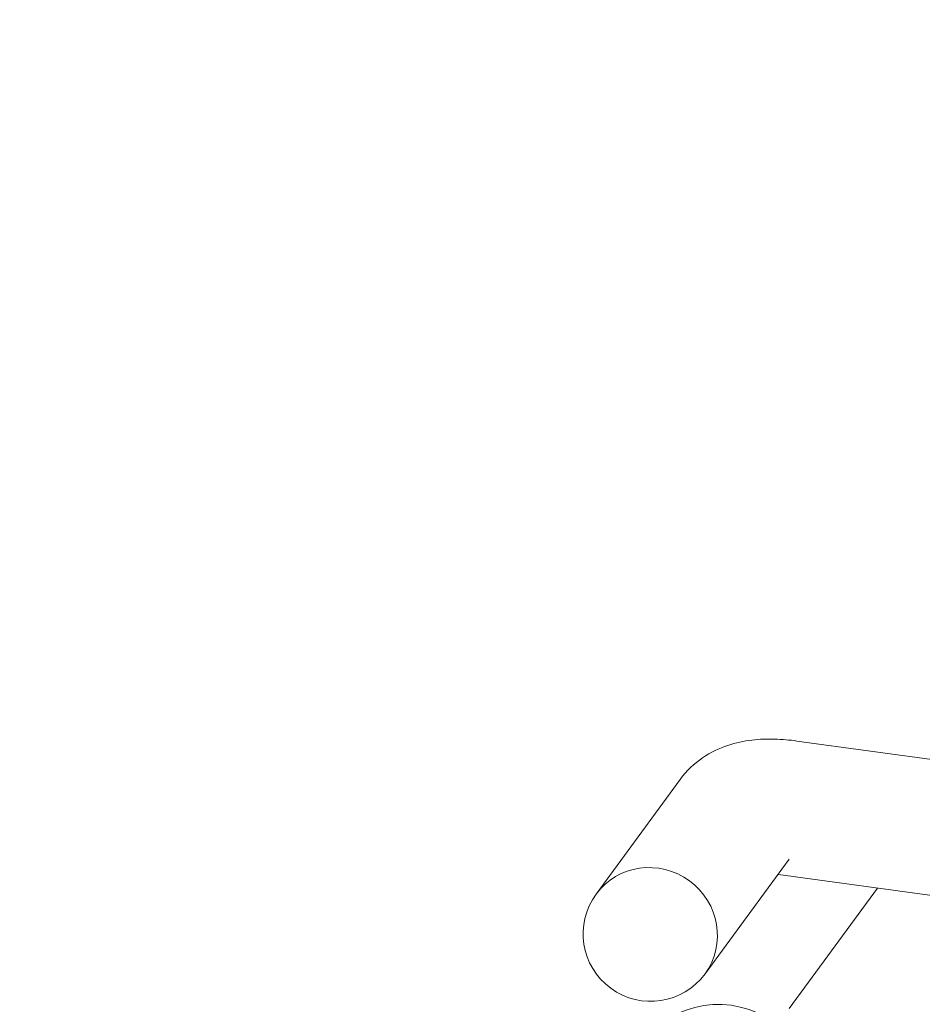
# Model space of a CAD drawing. Extents: x 5477758 to 5478353, y 5918276 to 5918502.
# Tile 35 of 127: x 5477899.58 to 5477899.864, y 5918354.789 to 5918355.099. Entities that reach past the tile are written whole.
import ezdxf

# ---------------------------------------------------------------- set-up
doc = ezdxf.new("R2010")
doc.units = 0
doc.header["$LTSCALE"] = 0.25
doc.linetypes.add('ACAD_ISO03W100', pattern=[30, 12, -18])
doc.layers.get('0').update_dxf_attribs({"linetype": 'CONTINUOUS', "lineweight": 13})
doc.layers.add('0_PROJEKTOWANE ZABAWKI', color=7, linetype='CONTINUOUS', lineweight=0)
doc.layers.add('ZZ_korona', color=94, linetype='CONTINUOUS', lineweight=35)

# ---------------------------------------------------------------- blocks, each defined once
blk = doc.blocks.new('zw$2AC3')
at = {"lineweight": 0}
for p, q in [((-149.1857289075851, -114.0862796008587), (-152.2824456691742, -108.3590883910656)), ((-152.9154289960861, -116.1029443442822), (-156.0121456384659, -110.375753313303)), ((-150.6755114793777, -111.3310162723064), (-145.9864041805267, -111.3310163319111)), ((-145.3038866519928, -114.1110164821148), (-149.7712942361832, -114.1110165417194)), ((-145.3038866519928, -118.3510163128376), (-149.7712942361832, -118.3510163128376))]:
    blk.add_line(p, q, dxfattribs=at)
at = {"linetype": 'ACAD_ISO03W100', "lineweight": 0, "ltscale": 0.1}
blk.add_lwpolyline([(-43.25233459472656, -268.3472688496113, 0.4162854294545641), (107.8079483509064, -118.3510163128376), (107.8079483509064, -58.11101630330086, 0.4142135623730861), (-42.19205152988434, 91.8889836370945), (-179.8757082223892, 91.88898369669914, 0.414213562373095), (-329.8757085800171, -58.1110163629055), (-329.8757085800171, -118.3510163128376, 0.414229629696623), (-179.867479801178, -268.351016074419, -1.371421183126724e-05)], format="xyb", close=True, dxfattribs=at)
at = {"lineweight": 0}
blk.add_arc((-145.3038865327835, -116.2310164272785), 2.120000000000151, 270.0000002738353, 90.00000027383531, dxfattribs=at)
for centre, major_axis, ratio, start_param, end_param in [((-142.3533333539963, -111.4310164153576), (1.287858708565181e-14, -2.999999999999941), 0.9990037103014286, 4.712388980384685, 6.283185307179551), ((-145.3038865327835, -116.2310164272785), (-3.75921516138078e-13, 2.12), 0.9747336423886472, 1.121040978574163e-13, 3.141592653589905), ((-145.3038865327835, -116.2310164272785), (-1.150191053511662e-13, -2.119999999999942), 0.9747336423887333, 3.141592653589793, 6.283185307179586)]:
    blk.add_ellipse(centre, major_axis=major_axis, ratio=ratio, start_param=start_param, end_param=end_param, dxfattribs=at)
blk.add_open_spline([(-149.1722168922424, -114.1110164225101), (-149.1766706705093, -114.1029466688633), (-149.18117582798, -114.0947005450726), (-149.1857289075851, -114.0862796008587)], degree=3, dxfattribs=at)
blk.add_open_spline([(-149.7712942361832, -118.3510163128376), (-150.1066780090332, -118.351016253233), (-150.4398818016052, -118.2893197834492), (-151.0331993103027, -118.0807755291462), (-151.2937529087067, -117.9369377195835), (-151.7431223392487, -117.6190818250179), (-151.9336596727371, -117.44496139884), (-152.2701994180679, -117.084148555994), (-152.4165227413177, -116.8968575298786), (-152.6831332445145, -116.510034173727), (-152.8033294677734, -116.3102665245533), (-152.9154289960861, -116.1029443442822)], degree=3, knots=[3.141592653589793, 3.141592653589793, 3.141592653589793, 3.141592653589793, 3.219944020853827, 3.219944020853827, 3.298295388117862, 3.298295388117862, 3.376646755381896, 3.376646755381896, 3.454998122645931, 3.454998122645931, 3.533349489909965, 3.533349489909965, 3.533349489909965, 3.533349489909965], dxfattribs=at)

msp = doc.modelspace()

# ---------------------------------------------------------------- linework, layer by layer
at = {"layer": 'ZZ_korona'}
for centre, radius, start, end in [((5477901.657549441, 5918357.911655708), 4, 9.778153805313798, 236.4984371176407), ((5477901.657549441, 5918357.911655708), 4, 238.8405320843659, 313.1921635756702), ((5477898.182495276, 5918352.421140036), 2.5, 59.54336417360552, 318.1427392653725)]:
    msp.add_arc(centre, radius, start, end, dxfattribs=at)

# ---------------------------------------------------------------- block references
at = {"layer": '0_PROJEKTOWANE ZABAWKI', "color": 1, "lineweight": 0, "xscale": 0.0100229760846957, "yscale": 0.0100229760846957, "zscale": 0.0100229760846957, "rotation": 233.789402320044}
msp.add_blockref('zw$2AC3', (5477899.858387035, 5918352.947505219), dxfattribs=at)

doc.saveas('drawing.dxf')
